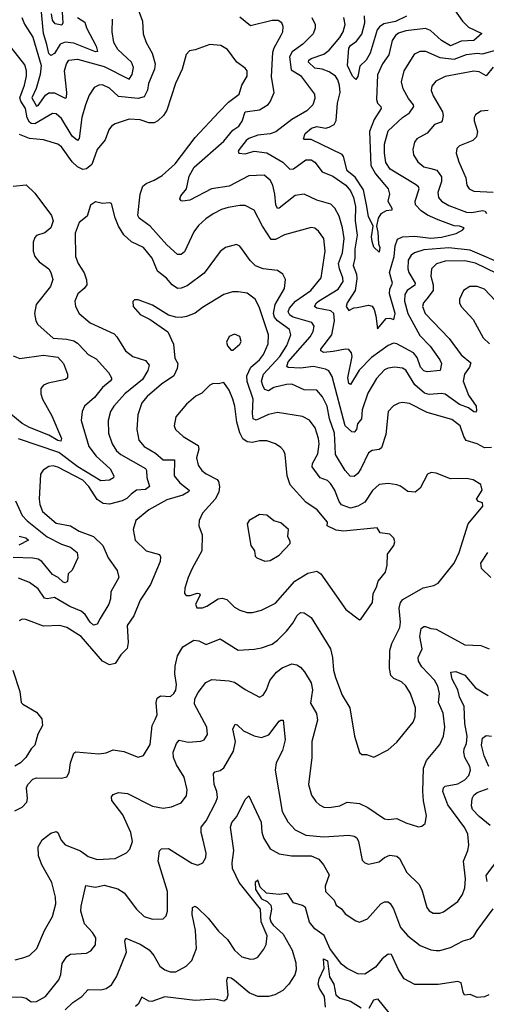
# Model space of a CAD drawing. Extents: x 1933546 to 2138868, y 524910 to 667279.
# Tile 249 of 256: x 2015431 to 2018045, y 619632 to 625153. Entities that reach past the tile are written whole.
import ezdxf

# ---------------------------------------------------------------- set-up
doc = ezdxf.new("R2010")
doc.units = 0

msp = doc.modelspace()

# ---------------------------------------------------------------- linework, layer by layer
at = {"layer": '0CON10XD'}
for points in [[(2015754.8, 625164.8), (2015795, 625138.6), (2015805, 625107.5), (2015860.2, 625005), (2015867.1, 624975), (2015855, 624971.9), (2015735, 625020.9), (2015685, 625027), (2015658.4, 625015), (2015625, 624962.6), (2015605, 624951.1), (2015595, 624962.9), (2015583.5, 625013.5), (2015564.9, 625074.9), (2015542.4, 625315)], [(2016089.2, 625225), (2016119.2, 625145), (2016123, 625073), (2016139.5, 625025), (2016172.3, 624965), (2016190.4, 624905), (2016186.7, 624875), (2016152.3, 624795), (2016146.9, 624756.9), (2016129.1, 624720.9), (2016095, 624710.8), (2015985, 624721.6), (2015935, 624769.2), (2015895, 624786.4), (2015873.7, 624786.3), (2015847.9, 624772.1), (2015820.4, 624729.6), (2015798.9, 624675), (2015780, 624605), (2015764.4, 624485.6), (2015755, 624474.4), (2015725, 624500.4), (2015665, 624598.7), (2015635, 624625.5), (2015615, 624626.5), (2015515, 624568.9), (2015495, 624570), (2015485, 624577.5), (2015473.2, 624603.2), (2015464.1, 624655), (2015437.2, 624695), (2015431.9, 624715), (2015457.8, 624785), (2015468.9, 624835), (2015469.5, 624865), (2015460.3, 624900.2), (2015385, 624995.5)], [(2015443.1, 625165), (2015458.2, 625128.2), (2015505, 625055.5), (2015551.5, 624895), (2015546.4, 624845), (2015524, 624766), (2015498.7, 624715), (2015525, 624667.5), (2015535, 624672.3), (2015575, 624729.2), (2015595, 624742.6), (2015625, 624742.7), (2015685, 624711.9), (2015693.3, 624716.7), (2015695.8, 624745), (2015682.4, 624865), (2015693.1, 624905), (2015705.8, 624925), (2015755, 624930.8), (2015905, 624890.9), (2016045, 624820), (2016061.7, 624845), (2016067.9, 624885), (2016057.7, 624915), (2016033.3, 624936.7), (2015980.4, 624985), (2015959.3, 625025), (2015948.8, 625085), (2015951.8, 625155)], [(2015668.3, 625195), (2015672.1, 625135), (2015667.9, 625122.1), (2015630, 625130), (2015615, 625150), (2015609.7, 625185)], [(2018155, 623774.1), (2017955, 623861), (2017835, 623874.2), (2017695, 623863), (2017643.1, 623845), (2017625, 623832.5), (2017607.8, 623805), (2017605.9, 623755), (2017610.6, 623735), (2017646.8, 623675), (2017645, 623663.9), (2017602.3, 623635), (2017589.1, 623610.9), (2017586.9, 623575), (2017606, 623505), (2017672.2, 623382.2), (2017731.2, 623321.2), (2017785.5, 623245), (2017793.6, 623225), (2017786.2, 623185), (2017715, 623178.2), (2017695, 623183.6), (2017677.5, 623205), (2017658.4, 623258.4), (2017637.5, 623285), (2017545, 623335.2), (2017525, 623338.1), (2017495, 623325.9), (2017401.4, 623258.6), (2017333.1, 623186.9), (2017285, 623106.2), (2017275, 623112), (2017269.4, 623145), (2017293.8, 623263.8), (2017290.5, 623285), (2017275, 623302.5), (2017256, 623306), (2017188.3, 623291.7), (2017135, 623287.1), (2017118.1, 623295), (2017119.1, 623305), (2017179.8, 623385), (2017195.7, 623465), (2017191.4, 623505), (2017175, 623519.8), (2017096.2, 623535), (2017083.6, 623545), (2017093.4, 623565), (2017106, 623575), (2017215, 623641.8), (2017242.6, 623685), (2017242.2, 623705), (2017222.2, 623755), (2017217.9, 623785), (2017240.4, 623845), (2017249.4, 623925), (2017240.5, 623985), (2017220.3, 624050.3), (2017197.5, 624095), (2017175, 624117.3), (2017095, 624140), (2017025, 624174.5), (2016975, 624166.2), (2016885, 624095.6), (2016875, 624094.4), (2016865.4, 624115), (2016860.6, 624175), (2016848.7, 624225), (2016833.6, 624253.6), (2016801.1, 624281.1), (2016715, 624276.7), (2016605, 624219.4), (2016505, 624203.5), (2016385, 624140.4), (2016344.4, 624134.4), (2016335, 624136.2), (2016328.3, 624148.3), (2016334.3, 624165), (2016365.6, 624205), (2016380, 624275), (2016408.9, 624325), (2016575, 624470.7), (2016625, 624533.5), (2016658.2, 624555), (2016677.2, 624582.8), (2016694.9, 624635.1), (2016775, 624646.9), (2016822.7, 624677.3), (2016835, 624692.9), (2016856.5, 624745), (2016842.1, 624832.1), (2016849.5, 624970.5), (2016856.2, 624995), (2016896.5, 625065), (2016905.5, 625085), (2016907.8, 625115), (2016900, 625135), (2016878.8, 625148.8), (2016845, 625147.5), (2016725, 625117.3), (2016665, 625166.2)], [(2017068.1, 625165), (2017085.6, 625125), (2017086.9, 625105), (2017075, 625072.5), (2017017.1, 625015), (2016958, 624972), (2016942.8, 624945), (2016951.9, 624871.9), (2017005, 624840.4), (2017082.5, 624735), (2017085, 624710), (2017074.2, 624675), (2017039.1, 624640.9), (2016955, 624593.2), (2016866.6, 624523.4), (2016835, 624511.8), (2016765.7, 624504.3), (2016715, 624486.4), (2016699.6, 624475), (2016660, 624425), (2016654.4, 624415), (2016658.8, 624405), (2016695, 624400.9), (2016745, 624415.3), (2016815, 624405.3), (2016904.5, 624354.5), (2016945, 624314.6), (2016965, 624316.9), (2017035, 624366.2), (2017065, 624367.5), (2017085, 624354.4), (2017125, 624300), (2017185, 624274.6), (2017258.7, 624225), (2017285, 624193.2), (2017301.9, 624155), (2017313.3, 624105), (2017310, 624025), (2017321.2, 623945), (2017309.3, 623865), (2017308.8, 623815), (2017299.4, 623775), (2017318.7, 623725), (2017320.5, 623699.5), (2017311.4, 623635), (2017265.3, 623565), (2017261, 623545), (2017275, 623522.7), (2017302.6, 623537.4), (2017321.3, 623538.7), (2017385, 623552.5), (2017405.8, 623545.8), (2017417.5, 623527.5), (2017427.2, 623492.8), (2017435, 623420), (2017485, 623476.7), (2017505, 623478.9), (2017527.9, 623472.1), (2017535, 623506), (2017502.6, 623615), (2017505, 623641.9), (2017519.7, 623675), (2017503.5, 623735), (2017528.8, 623825), (2017535.2, 623884.8), (2017548.3, 623921.7), (2017575, 623934.7), (2017645, 623938), (2017735, 623928), (2017795, 623932.4), (2017875.8, 623954.2), (2017913.8, 623975), (2017921.2, 623985), (2017895, 623994.5), (2017865, 623996.3), (2017775, 624029.5), (2017715.9, 624055.9), (2017680, 624080), (2017648.5, 624115), (2017647.5, 624135), (2017668.5, 624205), (2017665.5, 624215), (2017648, 624228), (2017506.1, 624315), (2017482, 624352), (2017474.1, 624405), (2017475.4, 624455), (2017495, 624529.4), (2017575, 624604.5), (2017615, 624629.4), (2017638.5, 624665), (2017637.3, 624675), (2017609.9, 624709.9), (2017579.2, 624765), (2017570.8, 624805), (2017585.5, 624865), (2017645, 624961.4), (2017675, 624976.5), (2017705, 624975.4), (2017785, 624941.5), (2017865, 624931.9), (2017935, 624957.8), (2017995, 624964.8), (2018025, 624961), (2018105, 624982.8)], [(2017867.8, 625207.8), (2017911.3, 625145), (2017945, 625110.8), (2018020, 625075), (2017975, 625035.4), (2017905, 625031.7), (2017845, 625005.3), (2017795, 625036.1), (2017732.1, 625092.1), (2017705, 625102.9), (2017595, 625089.8), (2017553.7, 625076.3), (2017537, 625063), (2017518.9, 625035), (2017499.5, 624955), (2017464.2, 624905), (2017436.3, 624843.7), (2017429.6, 624705), (2017435.4, 624685.4), (2017455.3, 624665.3), (2017456.1, 624655), (2017416.2, 624593.8), (2017391.5, 624525), (2017398.6, 624335), (2017425, 624287.5), (2017495.4, 624205), (2017502.5, 624175), (2017493.8, 624135), (2017516.2, 624095), (2017515.6, 624085), (2017485, 624080.8), (2017455.3, 624064.7), (2017439.4, 624040.6), (2017430, 623995), (2017438, 623962), (2017441.1, 623895), (2017448.2, 623875), (2017445, 623848.8), (2017415, 623876.7), (2017405, 623908.8), (2017402.4, 623935), (2017412.2, 623995), (2017385, 624048.6), (2017373.9, 624113.9), (2017358.1, 624198.1), (2017310.1, 624270.1), (2017265, 624305.4), (2017245.9, 624385), (2017237.4, 624397.4), (2017065, 624480.7), (2017025, 624480.6), (2017021.5, 624485), (2017030.4, 624515), (2017066.2, 624545), (2017095, 624552.8), (2017144.7, 624545.2), (2017165, 624549.8), (2017192.9, 624565), (2017203.6, 624586.4), (2017211.7, 624685), (2017226, 624745), (2017223.7, 624783.7), (2017213.3, 624815), (2017200.6, 624835), (2017165, 624861), (2017125, 624875.2), (2017085, 624880), (2017048.8, 624915), (2017050.5, 624925), (2017064.4, 624935), (2017135, 624959.5), (2017165, 624981.3), (2017225, 625053.1), (2017243.4, 625085), (2017254, 625125), (2017246.9, 625165)], [(2017598.2, 625171.8), (2017537.3, 625142.7), (2017471.6, 625128.4), (2017446.9, 625113.1), (2017434.3, 625095), (2017394.7, 624965.3), (2017372.7, 624925), (2017337.7, 624892.3), (2017325, 624833.8), (2017315, 624816.7), (2017296.5, 624836.5), (2017268.5, 624895), (2017275, 624993.1), (2017285, 625008.6), (2017318.7, 625031.3), (2017347.7, 625072.3), (2017364.3, 625135), (2017363, 625175)], [(2018105, 623728.8), (2017985, 623788.3), (2017925, 623801.2), (2017815, 623798.3), (2017765.9, 623784.1), (2017739.1, 623755), (2017734.7, 623715), (2017748.1, 623665), (2017748.6, 623635), (2017713, 623587), (2017693.8, 623565), (2017687.7, 623545), (2017702.5, 623505), (2017836.5, 623365), (2017903.7, 623273.7), (2017958.6, 623228.6), (2017952, 623205), (2017924.1, 623165), (2017915.3, 623125), (2017946.6, 623046.6), (2017988.4, 622985), (2017990.9, 622959.1), (2017985, 622952.2), (2017975, 622953.8), (2017946.6, 622976.6), (2017895, 622995.6), (2017815, 623053.5), (2017795, 623057.5), (2017725, 623051.5), (2017699.3, 623059.3), (2017645.2, 623105), (2017595, 623188.2), (2017575, 623199.6), (2017533.7, 623203.7), (2017495, 623199.1), (2017475, 623190), (2017429.4, 623140.6), (2017382, 623058), (2017350.8, 622965), (2017345.4, 622915.4), (2017324.3, 622885.7), (2017317.5, 622855), (2017305, 622840.4), (2017292, 622842), (2017255.3, 622875), (2017182.5, 623152.5), (2017163.6, 623183.6), (2017143.7, 623193.7), (2017078.1, 623208.1), (2017005, 623198.1), (2016935, 623201.6), (2016927.3, 623207.3), (2016934.4, 623235), (2017058, 623375), (2017075.9, 623405), (2017080.4, 623435), (2017068.1, 623455), (2016963.8, 623485), (2016944.6, 623495), (2016934.7, 623515), (2016942.6, 623535), (2016975.8, 623575), (2017062, 623635), (2017120, 623705), (2017142.5, 623855), (2017135, 623926), (2017105, 623966.9), (2017085, 623983.1), (2017065, 623988.1), (2016915, 623946.2), (2016865, 623920.4), (2016840, 623920), (2016790.7, 623995), (2016745.6, 624085), (2016695, 624110), (2016665, 624111.2), (2016599.7, 624100.3), (2016562.4, 624087.6), (2016515, 624064.5), (2016474.7, 624035.3), (2016431.9, 623998.1), (2016406, 623964), (2016355, 623850.8), (2016335, 623835.7), (2016315, 623836.9), (2016255, 623889.7), (2016162.4, 623995), (2016099.5, 624039.5), (2016092.7, 624055), (2016106.6, 624173.4), (2016121.3, 624218.7), (2016139.2, 624235), (2016185, 624252.9), (2016229.3, 624279.3), (2016302.9, 624345), (2016415, 624492.2), (2016546.5, 624633.5), (2016600.6, 624689.4), (2016660, 624735), (2016675.7, 624785), (2016705.6, 624835), (2016705.5, 624865), (2016695, 624881.4), (2016648.1, 624915), (2016595.8, 624985), (2016557.4, 625007.4), (2016495.7, 625014.3), (2016415, 624983.1), (2016381.9, 624978.1), (2016363.1, 624956.9), (2016340.8, 624875), (2016304.6, 624795), (2016254.5, 624645), (2016236.5, 624615), (2016205.6, 624585), (2016185, 624574.6), (2016154, 624574), (2016105, 624591.2), (2016045, 624595.4), (2015965, 624568.5), (2015945, 624555.6), (2015930.9, 624535), (2015910.5, 624479.5), (2015864.7, 624425), (2015835, 624340), (2015805, 624315.4), (2015785, 624312.9), (2015755, 624328.2), (2015725.1, 624355.1), (2015665, 624439.1), (2015645, 624453.8), (2015565, 624478.2), (2015485, 624486.3), (2015429.3, 624509.3)], [(2018084.3, 624885.7), (2018045, 624838.5), (2018005, 624860.9), (2017975, 624864), (2017815, 624833.1), (2017762.3, 624807.7), (2017739.8, 624780.2), (2017737.3, 624755), (2017747.1, 624725), (2017799.1, 624635), (2017803.3, 624615), (2017798.9, 624585), (2017792.6, 624577.4), (2017755, 624565.6), (2017714.2, 624515.8), (2017655.3, 624484.7), (2017642.3, 624465), (2017633.1, 624425), (2017637.3, 624395), (2017662.2, 624355), (2017695, 624326.9), (2017735, 624318.1), (2017768, 624308), (2017795, 624272), (2017795.3, 624245), (2017774, 624184), (2017778.5, 624155), (2017793.6, 624135), (2017835, 624110), (2017935, 624074.1), (2017965, 624070.6), (2018025, 624082.7), (2018038.7, 624078.7), (2018045.7, 624065.7)], [(2018055, 624644.3), (2018015, 624638.8), (2017985, 624618.8), (2017977.5, 624605), (2017976.9, 624585), (2017995.5, 624525), (2017990.6, 624495), (2017970.8, 624475), (2017894.6, 624445.4), (2017880.2, 624429.8), (2017876.9, 624405), (2017890.9, 624355), (2017931.5, 624265), (2017936.9, 624225), (2017948.6, 624205), (2017975, 624190.4), (2018084.2, 624185.8)], [(2015395, 624220), (2015466.4, 624226.4), (2015515, 624180.6), (2015608.9, 624055), (2015619.1, 624025), (2015605.3, 623984.7), (2015572.4, 623957.6), (2015525, 623942.9), (2015515, 623931.2), (2015506.9, 623905), (2015505.7, 623855), (2015515.5, 623825.5), (2015540, 623795), (2015594.5, 623755), (2015606.2, 623735), (2015616.2, 623695), (2015603.3, 623656.7), (2015522.3, 623555), (2015514.6, 623505), (2015521.1, 623465), (2015532.8, 623442.8), (2015617.7, 623367.7), (2015695, 623360.9), (2015735, 623351.2), (2015755, 623339.1), (2015796.1, 623296.1), (2015815, 623275.5), (2015860.1, 623250.1), (2015928.9, 623175), (2015945.6, 623145), (2015945.7, 623135), (2015937.1, 623125), (2015895, 623090.4), (2015850.8, 623035), (2015794.4, 622985), (2015780.4, 622955), (2015775.4, 622905.4), (2015819.2, 622759.1), (2015859.6, 622705), (2015938.5, 622635), (2015957.5, 622595), (2015956, 622584), (2015935, 622571.5), (2015885, 622566.5), (2015756, 622646), (2015650.5, 622725), (2015425, 622803.2)], [(2018075, 622753.8), (2018035, 622752), (2017995, 622773.7), (2017933.2, 622793.2), (2017919.4, 622815), (2017898.9, 622875), (2017851.5, 622911.5), (2017715, 622949.7), (2017615, 623000), (2017575, 623005.6), (2017555, 623003.3), (2017525, 622988.2), (2017495.6, 622955), (2017482.9, 622827.1), (2017458.1, 622751.9), (2017445, 622741.9), (2017405, 622736.7), (2017385, 622724.3), (2017342.9, 622635), (2017325, 622607.8), (2017305, 622591.4), (2017283.1, 622593.1), (2017255, 622624.4), (2017200.8, 622715), (2017198.8, 622758.8), (2017195.2, 622834.8), (2017167.1, 622915), (2017153.3, 622985), (2017127.9, 623037.9), (2017095, 623074.4), (2017025, 623077.2), (2016955, 623108.8), (2016925, 623107.6), (2016855, 623089.7), (2016825, 623072.1), (2016805, 623079.1), (2016794.3, 623095), (2016785.3, 623125), (2016797.9, 623165), (2016887.8, 623265), (2016927, 623325), (2016950.9, 623385), (2016942.5, 623415), (2016875, 623463.5), (2016859.2, 623485), (2016853.4, 623505), (2016862.4, 623555), (2016915.4, 623645), (2016920.5, 623695), (2016906.2, 623726.2), (2016875.9, 623745.9), (2016794.7, 623754.7), (2016751.7, 623771.7), (2016721.9, 623801.9), (2016684.6, 623854.6), (2016665, 623882), (2016645, 623891.4), (2016584.5, 623875.5), (2016555, 623852.5), (2016465, 623730.9), (2016369.3, 623660.7), (2016335, 623646.8), (2016315, 623646.2), (2016285.3, 623665.3), (2016254.2, 623704.2), (2016203.3, 623743.3), (2016172.7, 623815), (2016125.4, 623875.4), (2016057.4, 623907.4), (2016015, 623946), (2015985, 623994), (2015965, 624041.2), (2015945, 624121.2), (2015933.9, 624126.1), (2015895, 624122.5), (2015855, 624131.2), (2015827.7, 624112.3), (2015808.3, 624051.7), (2015764, 624016), (2015742.2, 623955), (2015742.7, 623825), (2015757.8, 623785), (2015792.5, 623732.5), (2015805.6, 623694.4), (2015806.9, 623665), (2015791.4, 623645), (2015757.3, 623615), (2015740, 623575), (2015743.1, 623545), (2015765, 623505.8), (2015825, 623452.5), (2015960.3, 623390.3), (2015975.5, 623375), (2016024.3, 623295), (2016064, 623265), (2016135, 623240.9), (2016155.5, 623215), (2016149.2, 623185), (2016118.6, 623135), (2016020, 623055), (2015959.2, 622985), (2015939.2, 622955), (2015926.9, 622905), (2015928.9, 622835), (2015948.7, 622775), (2015973.4, 622735), (2015997.9, 622715), (2016135, 622636.2), (2016142.1, 622625), (2016143.9, 622585), (2016158.9, 622535), (2016135, 622519.2), (2016085, 622514.2), (2016055, 622491.5), (2016032.1, 622467.9), (2016004.4, 622455), (2015935, 622435.7), (2015899.3, 622439.3), (2015865, 622462.9), (2015818.8, 622535), (2015785, 622570.8), (2015645, 622643.6), (2015619.1, 622650.9), (2015593.6, 622646.4), (2015562.9, 622627.1), (2015548.2, 622605), (2015540.4, 622465), (2015544.2, 622434.2), (2015559.5, 622395), (2015635, 622329.6), (2015715, 622315.5), (2015764.4, 622285), (2015845.2, 622255.2), (2015896.2, 622203.8), (2015926.2, 622135), (2015976.9, 622065), (2015985.6, 622025), (2015941.9, 621945), (2015940, 621905), (2015930.4, 621875), (2015882.1, 621795), (2015865, 621762.5), (2015845, 621758.2), (2015825, 621773.8), (2015797.4, 621817.4), (2015775, 621836.2), (2015712, 621862), (2015625, 621912.7), (2015585, 621905.3), (2015569, 621909), (2015535, 621961.5), (2015485, 621997.3), (2015425, 622022.1)], [(2015403.6, 620716.4), (2015445, 620738.1), (2015470.5, 620765), (2015474.6, 620785.4), (2015469.6, 620845), (2015476.2, 620863.8), (2015505.4, 620894.6), (2015525, 620901.2), (2015665, 620900), (2015695, 620908), (2015707.7, 620932.3), (2015714.7, 620985.3), (2015735, 621040), (2015745, 621047.5), (2015873.4, 621036.6), (2015915, 621041.9), (2015955, 621058.2), (2016015, 621050), (2016095, 621018), (2016125, 621026), (2016161.8, 621088.2), (2016173.2, 621195), (2016190.7, 621229.3), (2016201.2, 621255), (2016196.4, 621323.6), (2016201.1, 621348.9), (2016219.4, 621360.6), (2016275, 621358.1), (2016295.3, 621374.7), (2016305, 621393.8), (2016309.6, 621425), (2016300.6, 621485), (2016301.7, 621528.3), (2016314.6, 621585), (2016345, 621635.6), (2016406.8, 621673.2), (2016435, 621670), (2016475, 621649.4), (2016555, 621680.6), (2016655, 621616.9), (2016745, 621622.2), (2016785, 621630.5), (2016845, 621651.5), (2016875, 621673.1), (2016925, 621723.3), (2016961, 621769), (2016985, 621811.9), (2017005, 621829.4), (2017025, 621827.5), (2017065, 621800), (2017172.1, 621625), (2017184.5, 621575.5), (2017188.5, 621505), (2017200.4, 621465), (2017238.5, 621365), (2017280.5, 621295), (2017307.1, 621135), (2017335, 621043.3), (2017347.5, 621032.5), (2017375, 621032.5), (2017415, 621016.7), (2017495, 621058.8), (2017545, 621100.8), (2017636.5, 621213.5), (2017646.1, 621243.9), (2017648, 621295), (2017620.9, 621375), (2017595, 621417.5), (2017569.4, 621439.4), (2017527.8, 621457.8), (2017511.4, 621475), (2017503.5, 621515), (2017505.5, 621615), (2017515.3, 621654.7), (2017561.2, 621745), (2017564.6, 621775), (2017557.1, 621852.9), (2017564.3, 621885.7), (2017578.5, 621901.5), (2017692.6, 621967.4), (2017750.6, 621979.4), (2017775, 621994), (2017864.7, 622105.3), (2017894, 622166), (2017943.3, 622325), (2018025.8, 622425), (2018023.6, 622443.6), (2018001.7, 622451.7), (2017991.2, 622465), (2018023.1, 622515), (2018015.7, 622545.7), (2017972.3, 622572.3), (2017935, 622579.2), (2017845, 622578.1), (2017765, 622609.2), (2017736.1, 622613.9), (2017716, 622604), (2017674.4, 622525.6), (2017646.8, 622503.2), (2017605, 622506.7), (2017565, 622537.5), (2017545, 622544.6), (2017495, 622551.2), (2017445, 622546.2), (2017408, 622512), (2017365, 622447.8), (2017324.8, 622425.2), (2017285, 622414.1), (2017235, 622431.5), (2017220.3, 622450.3), (2017209.7, 622479.7), (2017197.1, 622515), (2017172.8, 622552.8), (2017155, 622569.1), (2017115, 622583.5), (2017068.8, 622645), (2017071.5, 622665), (2017101.2, 622718.8), (2017108.1, 622775), (2017105.3, 622805.2), (2017086.6, 622865), (2017055, 622906.5), (2017015, 622927.1), (2016875, 622949.6), (2016825, 622938.6), (2016755, 622906.5), (2016740, 622915), (2016735.6, 622945), (2016739.8, 623025), (2016704.6, 623124.6), (2016702.9, 623155), (2016725.7, 623204.3), (2016773.9, 623245), (2016797.6, 623275), (2016822.8, 623335), (2016825.3, 623385), (2016772.6, 623542.6), (2016750.5, 623585), (2016705, 623618.9), (2016655, 623626.7), (2016622.8, 623627.2), (2016575, 623612.2), (2016455, 623538.5), (2016415, 623507.5), (2016365, 623487.8), (2016335, 623483.1), (2016305, 623484.3), (2016265.6, 623495.6), (2016175, 623552.5), (2016095, 623581.2), (2016075, 623581.2), (2016065, 623572.5), (2016066.2, 623545), (2016105, 623498.8), (2016162.3, 623472.3), (2016261.7, 623401.7), (2016293.1, 623333.1), (2016300.9, 623255), (2016316.5, 623225), (2016312.7, 623197.3), (2016295.4, 623155), (2016225, 623108.8), (2016145, 623039.6), (2016115.8, 623004.2), (2016093.3, 622936.7), (2016087.5, 622855), (2016099.1, 622795), (2016129.2, 622759.1), (2016191.9, 622721.9), (2016235, 622685.3), (2016298.5, 622685), (2016296.2, 622595), (2016327.3, 622555), (2016381.1, 622515), (2016376.7, 622505), (2016345, 622486.4), (2016255, 622459.6), (2016154, 622405), (2016081.4, 622345), (2016067.1, 622295), (2016078.6, 622235), (2016140, 622175), (2016213.6, 622153.6), (2016220.6, 622140.6), (2016218.2, 622115), (2016163.8, 621985), (2016105, 621897.5), (2016070.9, 621809.1), (2016033.5, 621755), (2016038.9, 621661.1), (2016032.8, 621627.2), (2015998.3, 621591.7), (2015965, 621542.9), (2015935, 621535.5), (2015895.8, 621555.8), (2015775, 621694.5), (2015695, 621745.4), (2015655, 621755.5), (2015565, 621752.5), (2015465, 621789.4), (2015445, 621790.8), (2015427.1, 621782.9)], [(2018096.5, 623576.5), (2018035, 623641.9), (2017995, 623656.5), (2017953.7, 623656.3), (2017917.5, 623635), (2017895.8, 623585), (2017895.8, 623565), (2017904, 623545), (2017972.2, 623472.2), (2018028.3, 623368.3), (2018064.3, 623335)], [(2016625, 623300), (2016665, 623333.3), (2016671.7, 623348.3), (2016665, 623376.2), (2016635, 623388.8), (2016605, 623376.7), (2016590, 623345), (2016595, 623323.3), (2016615, 623300), (2016625, 623300)], [(2015395, 623267.8), (2015432.3, 623252.3), (2015565, 623272.5), (2015645, 623259.6), (2015676.9, 623225), (2015699.4, 623165), (2015699.2, 623145), (2015688, 623135), (2015590, 623115), (2015565, 623103.3), (2015549.4, 623085), (2015550, 623055), (2015558.9, 623025), (2015610.8, 622930.8), (2015665.4, 622805), (2015661.2, 622788.8), (2015645, 622792.7), (2015593.7, 622823.7), (2015485, 622865.2), (2015445, 622888.7), (2015380.7, 622940.7)], [(2017335, 621787.5), (2017345, 621792.5), (2017406.9, 621885), (2017410.9, 621935), (2017430, 621970), (2017440, 622005), (2017481.1, 622055), (2017490, 622095), (2017491.4, 622155), (2017528, 622205), (2017532, 622225), (2017527.5, 622245), (2017505, 622267.8), (2017451.2, 622275), (2017433.3, 622303.3), (2017245.5, 622284.5), (2017205, 622291.1), (2017154.5, 622314.5), (2017155.6, 622335), (2017097.8, 622405), (2017035, 622446.7), (2016946.7, 622545), (2016928.8, 622595), (2016917.5, 622715), (2016910.6, 622735), (2016894.6, 622754.6), (2016864.1, 622774.1), (2016815, 622790.8), (2016775, 622790.7), (2016735, 622781.6), (2016705, 622785.4), (2016681.9, 622801.9), (2016665, 622836), (2016647.1, 622895), (2016636.9, 622985), (2016625.3, 623025.3), (2016605, 623076), (2016575, 623118.8), (2016545, 623110), (2016515, 623112), (2016497, 623103), (2016452.2, 623057.8), (2016418.3, 623041.7), (2016365, 622997.5), (2016306.7, 622925), (2016297.1, 622875), (2016304.2, 622855), (2016346, 622815), (2016430, 622765), (2016434, 622745), (2016420.9, 622695), (2016431.1, 622655), (2016451.9, 622625), (2016475, 622605.6), (2016536.5, 622575), (2016545, 622564), (2016551.1, 622535), (2016546.9, 622503.1), (2016526.5, 622465), (2016455, 622385.8), (2016435.7, 622345), (2016434.4, 622314.4), (2016453.1, 622265), (2016451.9, 622175), (2016396.7, 622075), (2016374.4, 622025), (2016357.1, 621965), (2016354.4, 621935), (2016364.4, 621924.4), (2016385.5, 621924.5), (2016425, 621938), (2016437.5, 621935), (2016441.2, 621925), (2016415.8, 621875), (2016424.2, 621854.2), (2016455, 621855.7), (2016480, 621865), (2016543.8, 621905), (2016565, 621910), (2016591.4, 621901.4), (2016635, 621859.4), (2016665, 621841.9), (2016705, 621828.1), (2016735, 621828.1), (2016785, 621841.8), (2016865, 621881.1), (2016973.3, 622005), (2017045, 622049.5), (2017095, 622060), (2017118, 622045), (2017259.2, 621845), (2017335, 621787.5)], [(2015408, 622455), (2015445, 622373.2), (2015472.8, 622342.8), (2015585, 622253.8), (2015665, 622212.1), (2015715.6, 622195.6), (2015752.2, 622165), (2015756.9, 622135), (2015725, 622066.2), (2015702.5, 622045), (2015697.9, 622002.1), (2015685, 621995.6), (2015675, 621999.1), (2015645.7, 622025.7), (2015615, 622041.4), (2015555, 622114.7), (2015535, 622127.4), (2015503.8, 622133.8), (2015395, 622137)], [(2016804, 622116), (2016835, 622121.2), (2016885, 622150), (2016945.7, 622215), (2016947, 622227), (2016932.9, 622255), (2016937.5, 622295), (2016895, 622331.4), (2016855, 622342.5), (2016815, 622374.2), (2016775, 622378.8), (2016716.7, 622345), (2016706, 622325), (2016725.8, 622205), (2016746.2, 622175), (2016750.8, 622145), (2016760, 622135), (2016804, 622116)], [(2015427.4, 622257.4), (2015465, 622248.2), (2015480, 622235), (2015425.4, 622205.4)], [(2018070.9, 622025), (2018017.8, 622075), (2018015.5, 622105), (2018053.3, 622165)], [(2015405, 619881.1), (2015447.7, 619892.3), (2015486, 619905), (2015526.9, 619945), (2015570.5, 620045), (2015615.5, 620125), (2015633.8, 620195), (2015632.4, 620232.4), (2015611.2, 620315), (2015554.1, 620414.1), (2015536.8, 620465), (2015534.5, 620515), (2015556.4, 620553.6), (2015605, 620592), (2015635, 620600.8), (2015645.5, 620595.5), (2015662.4, 620552.4), (2015686.1, 620526.1), (2015772.1, 620492.1), (2015815, 620460), (2015865, 620443.3), (2015965, 620449.1), (2016028.6, 620481.4), (2016047.9, 620502.1), (2016062.2, 620545), (2016054.4, 620595), (2016008.8, 620695), (2015947.1, 620775), (2015945.7, 620794.3), (2015955, 620808.8), (2015985, 620818.6), (2016035, 620813.3), (2016175, 620743.5), (2016235, 620731.1), (2016281.3, 620738.7), (2016335, 620761.4), (2016365, 620800), (2016369.6, 620835), (2016353.1, 620905), (2016309.2, 620975), (2016291.8, 621015), (2016291.1, 621045), (2016309.1, 621095), (2016325, 621113.1), (2016375, 621102.5), (2016445, 621107.3), (2016465, 621115.7), (2016483.3, 621145), (2016479.1, 621185), (2016410, 621315), (2016412.4, 621345), (2016430.4, 621379.6), (2016473.9, 621436.1), (2016507.2, 621452.8), (2016605, 621446.5), (2016635, 621438.5), (2016695, 621397.5), (2016775, 621354.2), (2016795, 621365.7), (2016812.9, 621395), (2016832.7, 621447.3), (2016870.5, 621495), (2016901.2, 621518.8), (2016955, 621540), (2016984.4, 621534.4), (2017005, 621521.4), (2017026.9, 621496.9), (2017065, 621434.2), (2017071.5, 621395), (2017059.6, 621319.6), (2017093.3, 621263.3), (2017100.4, 621225), (2017067.8, 621105), (2017068.5, 621015), (2017048.9, 620865), (2017066.9, 620805), (2017089.7, 620769.7), (2017110.7, 620750.7), (2017135, 620737.1), (2017165, 620735.6), (2017224.5, 620745.5), (2017265, 620765.6), (2017335, 620758.5), (2017382.5, 620735), (2017475, 620671.8), (2017495, 620668.5), (2017545, 620674.5), (2017595, 620649.1), (2017665, 620627.1), (2017685, 620630), (2017703.8, 620645), (2017711.2, 620688.8), (2017693.1, 620773.1), (2017689.1, 620825), (2017693.3, 620956.7), (2017710.9, 620999.1), (2017785, 621088), (2017806.2, 621135), (2017813.8, 621185), (2017802.9, 621265), (2017778, 621325), (2017782.5, 621375), (2017773.9, 621415), (2017755, 621448.5), (2017684.3, 621524.3), (2017665.3, 621555), (2017663.4, 621576.6), (2017685.3, 621625), (2017673.4, 621695), (2017681.2, 621738.8), (2017695, 621750.4), (2017705, 621750.8), (2017735, 621738.1), (2017765, 621735.7), (2017925, 621648.2), (2018015, 621642.9), (2018062, 621625)], [(2015365, 619673.3), (2015445, 619671.4), (2015466.8, 619666.8), (2015495.9, 619645.9), (2015525, 619648.1), (2015575, 619675.6), (2015650.2, 619769.8), (2015661.7, 619798.3), (2015669.8, 619860.2), (2015695, 619900.6), (2015715, 619912.2), (2015805, 619917.8), (2015829.1, 619930.9), (2015855.5, 619964.5), (2015856.7, 620005), (2015838.9, 620035), (2015793.1, 620083.1), (2015773.8, 620155), (2015775, 620182.5), (2015802.1, 620297.9), (2015855, 620289.3), (2015905, 620299.4), (2015980.1, 620280.1), (2016017, 620257), (2016085, 620165.8), (2016128.8, 620125), (2016175, 620110), (2016235, 620112), (2016251.2, 620128.8), (2016259.4, 620155), (2016258.2, 620265), (2016206.7, 620435), (2016215, 620493.3), (2016225.8, 620504.2), (2016265, 620505.7), (2016395, 620422.5), (2016428.3, 620411.7), (2016457.5, 620425), (2016474, 620455), (2016475, 620480), (2016458.3, 620551.7), (2016446.9, 620595), (2016448.2, 620625), (2016475, 620660.6), (2016530.4, 620765), (2016538.4, 620791.6), (2016534.8, 620825), (2016521.1, 620865), (2016517.5, 620925), (2016524.3, 620935.7), (2016555, 620942.9), (2016575, 620957.5), (2016628.8, 621051.2), (2016640, 621105), (2016624.8, 621175), (2016638.3, 621201.7), (2016649.4, 621199.4), (2016685, 621164.6), (2016745, 621136.7), (2016785, 621127.9), (2016826.6, 621143.4), (2016885, 621218.6), (2016895, 621225.6), (2016907.5, 621225), (2016919.3, 621115), (2016903.6, 621055), (2016868.5, 620985), (2016863.3, 620945), (2016902.2, 620712.2), (2016933.6, 620655), (2016975, 620609.5), (2017035, 620579.6), (2017135, 620570), (2017275, 620580.7), (2017304.6, 620574.6), (2017319.2, 620565), (2017329.4, 620545), (2017350.7, 620440.7), (2017365, 620425.8), (2017385, 620417.5), (2017445, 620430), (2017475, 620454.4), (2017505, 620467.5), (2017545, 620463.1), (2017559.4, 620449.4), (2017600.8, 620370.8), (2017668.1, 620305), (2017683.8, 620273.8), (2017712.5, 620175), (2017725.6, 620155.6), (2017747.3, 620142.7), (2017785, 620143.1), (2017805, 620150), (2017885, 620208.6), (2017912.8, 620247.2), (2017925.4, 620285), (2017928.8, 620335), (2017916.8, 620435), (2017941.2, 620495), (2017946.9, 620525), (2017942.3, 620585), (2017925, 620620.5), (2017830.6, 620750.6), (2017801.6, 620825), (2017804.7, 620845.3), (2017815, 620855.5), (2017885, 620868), (2017925, 620891.2), (2017946.9, 620915), (2017956.8, 620945), (2017953.2, 620965), (2017925.6, 621015.6), (2017918.9, 621045), (2017920.8, 621065), (2017934.2, 621095), (2017938, 621135), (2017926, 621206), (2017921, 621301), (2017895.5, 621355.5), (2017885.2, 621395.2), (2017853.8, 621455), (2017846.2, 621495), (2017875, 621497.3), (2017925, 621476.5), (2017985, 621405.6), (2018055, 621362.9)], [(2015391.5, 621505), (2015431.1, 621385), (2015440, 621325), (2015448, 621315), (2015525, 621270), (2015555, 621232), (2015559.5, 621195), (2015532.7, 621147.3), (2015515.5, 621084.5), (2015495, 621064), (2015465.6, 621015), (2015435, 620985.6), (2015403.2, 620966.8)], [(2018060, 620965), (2018034.3, 621025), (2018019.1, 621085), (2018025, 621123.8), (2018045, 621139.6), (2018075, 621134.6)], [(2018066.4, 620635), (2018005.4, 620685), (2017968.9, 620725), (2017961.8, 620745), (2017966.1, 620785), (2017975.4, 620805), (2017995, 620820), (2018055, 620841.8)], [(2015685, 619601.1), (2015728.7, 619641.3), (2015778.9, 619675), (2015815, 619715.6), (2015885, 619712.3), (2015915, 619720.9), (2015945, 619741.9), (2015973.8, 619785), (2016029.4, 619925), (2016020.9, 619985), (2016025, 620002), (2016105, 619970), (2016156.7, 619936.7), (2016183.3, 619905), (2016215.4, 619845.4), (2016245, 619824.3), (2016274.5, 619814.5), (2016305, 619814.4), (2016363.6, 619846.4), (2016395, 619876.7), (2016420.9, 619945), (2016415.7, 620045), (2016397.2, 620135), (2016400, 620175), (2016415, 620181.9), (2016425, 620175.6), (2016486.2, 620115), (2016545, 620041.1), (2016595, 619995.8), (2016635.3, 619935.3), (2016675, 619898.9), (2016724.6, 619884.6), (2016745, 619887.5), (2016764.5, 619895.5), (2016799.5, 619940.5), (2016812.3, 619967.7), (2016817.5, 620015), (2016783.4, 620095), (2016780, 620165), (2016660.3, 620315), (2016624.1, 620394.1), (2016620.7, 620425), (2016630.5, 620495), (2016612.2, 620625), (2016618.9, 620651.1), (2016646.9, 620685), (2016695, 620780), (2016715, 620800), (2016783.4, 620653.4), (2016786.8, 620596.8), (2016796.1, 620565)], [(2016796.1, 620565), (2016834.1, 620504.1), (2016885, 620476.5), (2016954.7, 620464.7), (2017065, 620464.6), (2017107.1, 620445), (2017133.8, 620413.8), (2017165, 620357.5), (2017141.8, 620295), (2017145, 620264), (2017192.2, 620215), (2017205, 620188.6), (2017235, 620168.1), (2017255, 620138.6), (2017315, 620100), (2017335, 620093.3), (2017379.7, 620110.3), (2017455, 620194.5), (2017475, 620206.7), (2017495, 620205.6), (2017507, 620197), (2017525, 620168), (2017565, 620063.1), (2017605, 620016.4), (2017675, 619961.5), (2017735, 619937.8), (2017765, 619933.3), (2017785, 619933.3), (2017845, 619950), (2017915, 619987.5), (2017955, 619998.6), (2017975.4, 620014.6), (2017995, 620046.2), (2018083.2, 620166.8)], [(2018050.3, 620320.3), (2018043.9, 620355), (2018103.9, 620435)], [(2018058.8, 619685), (2018035, 619674.3), (2017995, 619670.8), (2017955, 619686.2), (2017923.8, 619683.8), (2017915, 619700), (2017905, 619752.5), (2017885, 619760), (2017775, 619743.2), (2017645, 619743.5), (2017584.4, 619775), (2017552.7, 619825), (2017515, 619911.4), (2017495, 619913.1), (2017462.6, 619887.4), (2017425, 619840), (2017365, 619800.6), (2017325, 619803.1), (2017265, 619832.7), (2017235, 619856.9), (2017167.8, 619945), (2017137.8, 620017.8), (2017085.3, 620055.3), (2017055, 620092.5), (2017032.9, 620175), (2017015, 620186.5), (2016965, 620200.6), (2016935, 620248), (2016925, 620252.9), (2016885, 620248.2), (2016814, 620255), (2016777.9, 620287.9), (2016765, 620328), (2016751.1, 620315), (2016752.2, 620275), (2016785, 620223.6), (2016818.4, 620208.4), (2016837.5, 620187.5), (2016842.3, 620165), (2016832.3, 620115), (2016837.7, 620095), (2016851.2, 620075), (2016906.6, 620025), (2016957.1, 619935), (2016978.8, 619865), (2016979.6, 619825), (2016972.4, 619797.6), (2016939.4, 619745), (2016905, 619709.4), (2016861.2, 619685), (2016824.6, 619675.4), (2016765, 619675.4), (2016716.3, 619696.4), (2016635, 619764.5), (2016615, 619777.8), (2016595, 619782), (2016588.9, 619765), (2016597.7, 619682.3), (2016590.3, 619659.7), (2016575, 619649.6), (2016525, 619660.9), (2016415, 619654.1), (2016245, 619673.2), (2016172.2, 619647.8), (2016155, 619650), (2016115, 619671.4), (2016095, 619632), (2016080, 619620)], [(2017144.7, 619615), (2017138.1, 619675), (2017110.7, 619720.7), (2017104.1, 619745), (2017109, 619775), (2017137.5, 619835), (2017133.4, 619886.6), (2017155.6, 619875), (2017167.4, 619785), (2017190.5, 619745), (2017202.8, 619685), (2017225, 619667.1), (2017285, 619649.6), (2017345, 619611.8)], [(2017390, 619610), (2017415, 619657.5), (2017435, 619661.9), (2017500, 619585)]]:
    msp.add_lwpolyline(points, dxfattribs=at)

doc.saveas('drawing.dxf')
